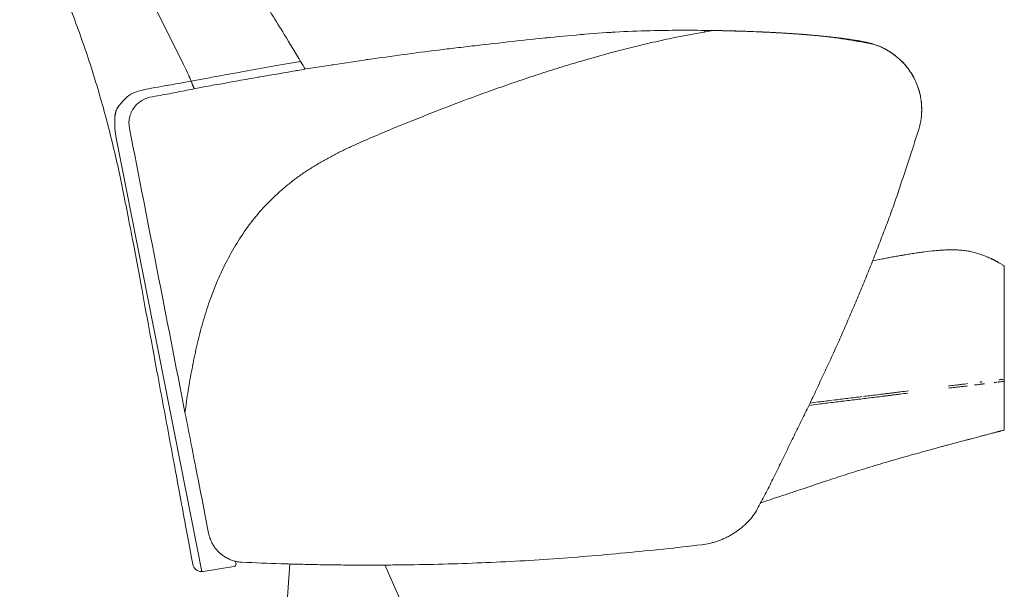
# Model space of a CAD drawing. Header units: metres. Extents: x 4.1 to 64.5, y -1.6 to 14.4.
# Tile 51 of 84: x 26.8 to 27.557, y -0.791 to -0.353. Entities that reach past the tile are written whole.
import ezdxf

# ---------------------------------------------------------------- set-up
doc = ezdxf.new("R2010")
doc.units = ezdxf.units.M
doc.layers.add('I-FURN', color=7, linetype='Continuous', lineweight=18)

# ---------------------------------------------------------------- blocks, each defined once
blk = doc.blocks.new('Furniture_Figueras-Seating_Smartseat_13011 - 13011-7677593-Corte 4')
at = {"layer": 'I-FURN'}
for p, q in [((26.92625, -0.38732), (26.87868, -0.29144)), ((26.87868, -0.29144), (26.92632, -0.38729)), ((27.32688, -0.36119), (27.32671, -0.36285)), ((26.94044, -0.77711), (26.87419, -0.44256)), ((27.55746, -0.63089), (27.55746, -0.54234)), ((27.5562, -0.62936), (27.55746, -0.6292)), ((27.55746, -0.63089), (27.5562, -0.63104)), ((27.55746, -0.66826), (27.55746, -0.6292)), ((26.96625, -0.76903), (26.96666, -0.7706)), ((27.00807, -0.77106), (27.00444, -0.82294)), ((27.09662, -0.80669), (27.08117, -0.77199)), ((26.96491, -0.77327), (26.94135, -0.77702))]:
    blk.add_line(p, q, dxfattribs=at)
for centre, radius, start, end in [((26.71574, -0.49177), 0.235, 22.9405, 26.38774), ((26.71577, -0.49176), 0.23504, 22.93779, 26.38859), ((26.71574, -0.49177), 0.235, 21.49403, 22.9405), ((26.71577, -0.49176), 0.23504, 21.49285, 22.93779), ((26.94025, -0.77011), 0.007, 190.45974, 271.561), ((26.96457, -0.77114), 0.00216, 279.04755, 14.55881), ((26.96457, -0.77114), 0.00216, 292.69202, 0.91435), ((26.96457, -0.77114), 0.00216, 292.69202, 0.91435), ((26.96457, -0.77114), 0.00216, 292.69202, 0.91435), ((26.96457, -0.77114), 0.00216, 292.69202, 0.91435), ((26.96457, -0.77114), 0.00216, 292.69202, 0.91435), ((26.96457, -0.77114), 0.00216, 292.69202, 0.91435), ((26.96457, -0.77114), 0.00216, 292.69202, 0.91435), ((26.96457, -0.77114), 0.00216, 292.69202, 0.91435), ((26.96457, -0.77114), 0.00216, 292.69202, 0.91435), ((26.96457, -0.77114), 0.00216, 292.69202, 0.91435), ((26.96457, -0.77114), 0.00216, 292.69202, 0.91435), ((26.96457, -0.77114), 0.00216, 292.69202, 0.91435), ((26.94025, -0.77011), 0.007, 231.01037, 271.561), ((26.94025, -0.77011), 0.007, 231.01037, 271.561), ((26.94025, -0.77011), 0.007, 231.01037, 271.561), ((26.94025, -0.77011), 0.007, 231.01037, 271.561), ((26.94025, -0.77011), 0.007, 231.01037, 271.561), ((26.94025, -0.77011), 0.007, 231.01037, 271.561), ((26.94025, -0.77011), 0.007, 231.01037, 271.561), ((26.94025, -0.77011), 0.007, 231.01037, 271.561), ((26.94025, -0.77011), 0.007, 231.01037, 271.561), ((26.94025, -0.77011), 0.007, 231.01037, 271.561), ((26.94025, -0.77011), 0.007, 231.01037, 271.561), ((26.94025, -0.77011), 0.007, 231.01037, 271.561), ((26.94025, -0.77011), 0.007, 271.561, 279.04755)]:
    blk.add_arc(centre, radius, start, end, dxfattribs=at)
for points, knots in [([(26.80034, -0.22954), (26.80146, -0.23465), (26.80436, -0.24671), (26.811, -0.26985), (26.82198, -0.30126), (26.83604, -0.33525), (26.8502, -0.37313), (26.86273, -0.41271), (26.87378, -0.45534), (26.88089, -0.48956), (26.89105, -0.54186), (26.89737, -0.5774), (26.90407, -0.61332), (26.91352, -0.66429), (26.92158, -0.70777), (26.92857, -0.74552), (26.93336, -0.77138)], [-1.738865, -1.738865, -1.738865, -1.738865, -1.67878, -1.589824, -1.484371, -1.363654, -1.233937, -1.096291, -0.964637, -0.820125, -0.684293, -0.54673, -0.410742, -0.265875, -0.118985, 0, 0, 0, 0]), ([(27.01636, -0.38511), (27.01258, -0.37877), (27.00131, -0.36005), (26.98459, -0.33363), (26.97356, -0.31605), (26.95226, -0.27916), (26.93987, -0.24817), (26.93218, -0.23126), (26.9314, -0.22954)], [-1.526254, -1.526254, -1.526254, -1.526254, -1.4571405, -1.35095, -1.2439944, -1.1232675, -0.9791095, -0.9627442, -0.9627442, -0.9627442, -0.9627442]), ([(26.92745, -0.65474), (26.92816, -0.64929), (26.92976, -0.63822), (26.93226, -0.62409), (26.93451, -0.6128), (26.93632, -0.60442), (26.9383, -0.5961), (26.94053, -0.58775), (26.94298, -0.57947), (26.94561, -0.57133), (26.94848, -0.56331), (26.95272, -0.5527), (26.95867, -0.53968), (26.96696, -0.52478), (26.97662, -0.51057), (26.98746, -0.49736), (26.99762, -0.48735), (27.00633, -0.47993), (27.01306, -0.47467), (27.02004, -0.46977), (27.02732, -0.46518), (27.03478, -0.46087), (27.0423, -0.45677), (27.04994, -0.45291), (27.05775, -0.44928), (27.06562, -0.44581), (27.07346, -0.4424), (27.08122, -0.43909), (27.09155, -0.43483), (27.10454, -0.42963), (27.12049, -0.42327), (27.14191, -0.41501), (27.16289, -0.4073), (27.18483, -0.39973), (27.20136, -0.39425), (27.21777, -0.38909), (27.23967, -0.38253), (27.2611, -0.37666), (27.28314, -0.37124), (27.3053, -0.36625), (27.32208, -0.36311), (27.33335, -0.36128)], [-1, -1, -1, -1, -0.96875, -0.9375, -0.921875, -0.90625, -0.890625, -0.875, -0.859375, -0.84375, -0.828125, -0.8125, -0.78125, -0.75, -0.71875, -0.6875, -0.65625, -0.640625, -0.625, -0.609375, -0.59375, -0.578125, -0.5625, -0.546875, -0.53125, -0.515625, -0.5, -0.484375, -0.46875, -0.4375, -0.40625, -0.375, -0.3125, -0.28125, -0.25, -0.21875, -0.1875, -0.125, -0.09375, -0.0625, 0, 0, 0, 0]), ([(27.25479, -0.36271), (27.25548, -0.36267), (27.25658, -0.3626), (27.25768, -0.36254), (27.2581, -0.36251)], [0.46083379, 0.46083379, 0.46083379, 0.46083379, 0.5, 0.52373916, 0.52373916, 0.52373916, 0.52373916]), ([(27.2581, -0.36251), (27.25768, -0.36254), (27.25658, -0.3626), (27.25548, -0.36267), (27.25479, -0.36271)], [0.47626084, 0.47626084, 0.47626084, 0.47626084, 0.5, 0.53916621, 0.53916621, 0.53916621, 0.53916621]), ([(27.33335, -0.36128), (27.33999, -0.36134), (27.35006, -0.36155), (27.36377, -0.36204), (27.37413, -0.36253), (27.38476, -0.36308), (27.39563, -0.36369), (27.40648, -0.36446), (27.41707, -0.3655), (27.42737, -0.36681), (27.44095, -0.36881), (27.4509, -0.37063), (27.45744, -0.37196)], [-1, -1, -1, -1, -0.833333, -0.75, -0.666667, -0.583333, -0.5, -0.416667, -0.333333, -0.25, -0.166667, 0, 0, 0, 0]), ([(27.45744, -0.37196), (27.45684, -0.37176), (27.45554, -0.37136), (27.45319, -0.37075), (27.45038, -0.37014), (27.44713, -0.36952), (27.44365, -0.36892), (27.44011, -0.36835), (27.43706, -0.3679), (27.43454, -0.36755), (27.4319, -0.3672), (27.42855, -0.36678), (27.42467, -0.36634), (27.42078, -0.36592), (27.41673, -0.36551), (27.41252, -0.36511), (27.40833, -0.36475), (27.40415, -0.36441), (27.39996, -0.36408), (27.39589, -0.36379), (27.39199, -0.36352), (27.38812, -0.36329), (27.38411, -0.36305), (27.37991, -0.36282), (27.37426, -0.36254), (27.36993, -0.36235), (27.36701, -0.36223)], [0, 0, 0, 0, 0.041667, 0.083333, 0.125, 0.166667, 0.208333, 0.25, 0.291667, 0.3125, 0.333333, 0.375, 0.416667, 0.458333, 0.5, 0.541667, 0.583333, 0.625, 0.666667, 0.708333, 0.75, 0.791667, 0.833333, 0.875, 0.916667, 1, 1, 1, 1]), ([(27.4468, -0.36947), (27.44574, -0.36927), (27.44352, -0.36888), (27.43997, -0.36832), (27.43686, -0.36787), (27.43432, -0.36752), (27.43239, -0.36727), (27.43045, -0.36702), (27.42785, -0.36671), (27.42455, -0.36633), (27.42053, -0.3659), (27.41645, -0.36549), (27.41231, -0.3651), (27.40677, -0.36461), (27.40123, -0.36417), (27.39584, -0.36379), (27.39055, -0.36344), (27.38387, -0.36303), (27.37549, -0.36259), (27.36985, -0.36234), (27.36701, -0.36223)], [0.1666667, 0.1666667, 0.1666667, 0.1666667, 0.2083333, 0.25, 0.2916667, 0.3125, 0.3333333, 0.3541667, 0.375, 0.4166667, 0.4583333, 0.5, 0.5416667, 0.5833333, 0.6666667, 0.7083333, 0.75, 0.8333333, 0.9166667, 1, 1, 1, 1]), ([(27.36724, -0.36224), (27.36748, -0.36225), (27.36869, -0.3623), (27.37085, -0.36239), (27.37295, -0.36249)], [0.5555556, 0.5555556, 0.5555556, 0.5555556, 0.5833333, 0.6666667, 0.6666667, 0.6666667, 0.6666667]), ([(27.1792, -0.36967), (27.16968, -0.37075), (27.15495, -0.3724), (27.13581, -0.37463), (27.12674, -0.37576), (27.12232, -0.37633)], [0, 0, 0, 0, 0.5, 0.75, 1, 1, 1, 1]), ([(27.41448, -0.3653), (27.42179, -0.366), (27.43452, -0.3674), (27.44928, -0.3698), (27.45531, -0.37126), (27.45744, -0.37196)], [0, 0, 0, 0, 0.4, 0.7, 1, 1, 1, 1]), ([(27.45744, -0.37196), (27.45602, -0.37149), (27.4524, -0.37054), (27.44241, -0.36857), (27.42908, -0.36676), (27.41813, -0.36565), (27.41448, -0.3653)], [0, 0, 0, 0, 0.2, 0.4, 0.8, 1, 1, 1, 1]), ([(27.45744, -0.37196), (27.46498, -0.37437), (27.47543, -0.3806), (27.48556, -0.39271), (27.49047, -0.40227), (27.49274, -0.41017), (27.49365, -0.41588), (27.4943, -0.42451), (27.49334, -0.43177), (27.49165, -0.43731)], [0, 0, 0, 0, 0.285714, 0.428571, 0.571429, 0.678571, 0.732143, 0.785714, 1, 1, 1, 1]), ([(27.45897, -0.3725), (27.45954, -0.3727), (27.46084, -0.37316), (27.46136, -0.37339), (27.46136, -0.37339)], [0.1110565, 0.1110565, 0.1110565, 0.1110565, 0.25, 0.5, 0.5, 0.5, 0.5]), ([(27.46136, -0.37339), (27.46136, -0.37339), (27.46084, -0.37316), (27.45953, -0.3727), (27.45897, -0.3725)], [0.5, 0.5, 0.5, 0.5, 0.75, 0.8888196, 0.8888196, 0.8888196, 0.8888196]), ([(26.87419, -0.44256), (26.87203, -0.42498), (26.88618, -0.40723), (26.88734, -0.40838), (26.9264, -0.40123), (26.93215, -0.40017)], [-0.5097264, -0.5097264, -0.5097264, -0.5097264, -0.4637727, -0.2653678, -0.2351209, -0.2351209, -0.2351209, -0.2351209]), ([(26.90053, -0.41251), (26.89832, -0.41299), (26.89404, -0.41469), (26.88823, -0.4197), (26.88435, -0.4273), (26.88417, -0.43351), (26.88475, -0.43648)], [-1, -1, -1, -1, -0.785714, -0.571429, -0.285714, 0, 0, 0, 0]), ([(26.87511, -0.42154), (26.87567, -0.42046), (26.87641, -0.41954), (26.87711, -0.41869), (26.87722, -0.41856)], [-0.47616867, -0.47616867, -0.47616867, -0.47616867, -0.46377266, -0.46139296, -0.46139296, -0.46139296, -0.46139296]), ([(27.49165, -0.43731), (27.48912, -0.44522), (27.48518, -0.45728), (27.4796, -0.47431), (27.47528, -0.48737), (27.47079, -0.50023), (27.46614, -0.51272), (27.46216, -0.52305), (27.45892, -0.53137), (27.45647, -0.53771), (27.454, -0.54402), (27.45067, -0.55225), (27.44645, -0.56236), (27.44212, -0.57249), (27.43859, -0.58075), (27.4359, -0.58708), (27.43316, -0.59345), (27.42944, -0.60184), (27.42468, -0.61224), (27.41985, -0.62259), (27.41599, -0.63085), (27.4131, -0.63709), (27.41023, -0.64324), (27.40639, -0.6512), (27.40157, -0.66094), (27.39576, -0.67264), (27.3899, -0.68472), (27.38399, -0.697), (27.37805, -0.70899), (27.37206, -0.72066), (27.36805, -0.72816), (27.36604, -0.73181)], [-1, -1, -1, -1, -0.916667, -0.875, -0.833333, -0.791667, -0.75, -0.708333, -0.6875, -0.666667, -0.645833, -0.625, -0.583333, -0.541667, -0.520833, -0.5, -0.479167, -0.458333, -0.416667, -0.375, -0.354167, -0.333333, -0.3125, -0.291667, -0.25, -0.208333, -0.166667, -0.125, -0.083333, -0.041667, 0, 0, 0, 0]), ([(27.45628, -0.53832), (27.45878, -0.53781), (27.46255, -0.53706), (27.46762, -0.53607), (27.47153, -0.53533), (27.47481, -0.53473), (27.47713, -0.53431), (27.47846, -0.53408), (27.47947, -0.53391), (27.48048, -0.53373), (27.48184, -0.5335), (27.48426, -0.5331), (27.48779, -0.53254), (27.49204, -0.53191), (27.49762, -0.53116), (27.50291, -0.53058), (27.50764, -0.53019), (27.51032, -0.53003), (27.51231, -0.52993), (27.51423, -0.52986), (27.5174, -0.5298), (27.52147, -0.52987), (27.52509, -0.53015), (27.52779, -0.53048), (27.52973, -0.53078), (27.53162, -0.53114), (27.53409, -0.53169), (27.53704, -0.5325), (27.54026, -0.53359), (27.54305, -0.53468), (27.54517, -0.53559), (27.54675, -0.53632), (27.54779, -0.53681), (27.54856, -0.53719), (27.54915, -0.53748), (27.5497, -0.53777), (27.55032, -0.53809), (27.55095, -0.53842), (27.55157, -0.53875), (27.55219, -0.53909), (27.55281, -0.53944), (27.5535, -0.53984), (27.55464, -0.54052), (27.55561, -0.54113), (27.5562, -0.5415)], [0.4047545, 0.4047545, 0.4047545, 0.4047545, 0.4230769, 0.4326923, 0.4423077, 0.4519231, 0.4567308, 0.4591346, 0.4615385, 0.4639423, 0.4663462, 0.4711538, 0.4807692, 0.4903846, 0.5, 0.5192308, 0.5288462, 0.5384615, 0.5432692, 0.5480769, 0.5576923, 0.5769231, 0.5961538, 0.6057692, 0.6153846, 0.625, 0.6346154, 0.6538462, 0.6730769, 0.6923077, 0.7115385, 0.7307692, 0.75, 0.7596154, 0.7692308, 0.7788462, 0.7884615, 0.8076923, 0.8269231, 0.8461538, 0.8653846, 0.8846154, 0.9230769, 1, 1, 1, 1]), ([(27.51461, -0.63446), (27.51631, -0.63425), (27.51946, -0.63387), (27.52343, -0.63338), (27.52667, -0.63298), (27.52849, -0.63276), (27.52927, -0.63266)], [0.54166667, 0.54166667, 0.54166667, 0.54166667, 0.55555556, 0.56944444, 0.58333333, 0.59496787, 0.59496787, 0.59496787, 0.59496787]), ([(27.52927, -0.63435), (27.52849, -0.63445), (27.52667, -0.63467), (27.52343, -0.63507), (27.52078, -0.63539), (27.51933, -0.63557)], [0.40503213, 0.40503213, 0.40503213, 0.40503213, 0.41666667, 0.43055556, 0.44444444, 0.44444444, 0.44444444, 0.44444444]), ([(27.54039, -0.63299), (27.54023, -0.633), (27.53991, -0.63304), (27.53929, -0.63312), (27.53819, -0.63326), (27.5366, -0.63345), (27.53525, -0.63362), (27.53454, -0.6337)], [0.33333333, 0.33333333, 0.33333333, 0.33333333, 0.33680556, 0.34027778, 0.34722222, 0.36111111, 0.375, 0.375, 0.375, 0.375]), ([(27.53861, -0.63152), (27.53889, -0.63148), (27.53932, -0.63143), (27.53991, -0.63136), (27.54023, -0.63132), (27.54039, -0.6313)], [0.6535576, 0.6535576, 0.6535576, 0.6535576, 0.65972222, 0.66319444, 0.66666667, 0.66666667, 0.66666667, 0.66666667]), ([(27.54216, -0.63277), (27.54188, -0.6328), (27.54146, -0.63285), (27.54086, -0.63293), (27.54055, -0.63297), (27.54039, -0.63299)], [0.31944444, 0.31944444, 0.31944444, 0.31944444, 0.32638889, 0.32986111, 0.33333333, 0.33333333, 0.33333333, 0.33333333]), ([(27.55199, -0.63156), (27.55199, -0.63156), (27.55173, -0.63159), (27.55129, -0.63165), (27.5505, -0.63174), (27.55001, -0.6318), (27.54974, -0.63184)], [0.16581976, 0.16581976, 0.16581976, 0.16581976, 0.16666667, 0.19444444, 0.20833333, 0.22222222, 0.22222222, 0.22222222, 0.22222222]), ([(27.5562, -0.63104), (27.5558, -0.63109), (27.55514, -0.63117), (27.55418, -0.63129), (27.55336, -0.63139), (27.55289, -0.63145), (27.55266, -0.63148)], [0, 0, 0, 0, 0.0555556, 0.0833333, 0.1111111, 0.1388889, 0.1388889, 0.1388889, 0.1388889]), ([(27.55338, -0.6297), (27.55364, -0.62967), (27.55418, -0.6296), (27.55514, -0.62949), (27.5558, -0.62941), (27.5562, -0.62936)], [0.8888889, 0.8888889, 0.8888889, 0.8888889, 0.9166667, 0.9444444, 1, 1, 1, 1]), ([(27.4259, -0.64535), (27.42952, -0.64491), (27.4369, -0.644), (27.44428, -0.6431), (27.44803, -0.64264)], [0.33418792, 0.33418792, 0.33418792, 0.33418792, 0.36111111, 0.38847639, 0.38847639, 0.38847639, 0.38847639]), ([(27.44915, -0.6425), (27.45074, -0.64231), (27.45415, -0.64189), (27.45759, -0.64146), (27.45943, -0.64124)], [0.39120473, 0.39120473, 0.39120473, 0.39120473, 0.40277778, 0.41609165, 0.41609165, 0.41609165, 0.41609165]), ([(27.45967, -0.64121), (27.4616, -0.64097), (27.46449, -0.64062), (27.46789, -0.6402), (27.46984, -0.63996), (27.47081, -0.63984), (27.4713, -0.63978)], [0.41666667, 0.41666667, 0.41666667, 0.41666667, 0.43055556, 0.4375, 0.44097222, 0.44444444, 0.44444444, 0.44444444, 0.44444444]), ([(27.4713, -0.64147), (27.47081, -0.64153), (27.46984, -0.64165), (27.46789, -0.64189), (27.46463, -0.64229), (27.46186, -0.64263), (27.46007, -0.64285)], [0.55555556, 0.55555556, 0.55555556, 0.55555556, 0.55902778, 0.5625, 0.56944444, 0.58237093, 0.58237093, 0.58237093, 0.58237093]), ([(27.4713, -0.63978), (27.47179, -0.63972), (27.47278, -0.6396), (27.47479, -0.63935), (27.47634, -0.63916), (27.47738, -0.63903)], [0.44444444, 0.44444444, 0.44444444, 0.44444444, 0.44791667, 0.45138889, 0.45833333, 0.45833333, 0.45833333, 0.45833333]), ([(27.48328, -0.64), (27.48128, -0.64024), (27.47824, -0.64062), (27.47479, -0.64104), (27.47285, -0.64128), (27.47194, -0.64139), (27.47152, -0.64144)], [0.52886095, 0.52886095, 0.52886095, 0.52886095, 0.54166667, 0.54861111, 0.55208333, 0.55504374, 0.55504374, 0.55504374, 0.55504374]), ([(27.42532, -0.64711), (27.42166, -0.64756), (27.41559, -0.64831), (27.40962, -0.64904), (27.40721, -0.64934)], [0.6672514, 0.6672514, 0.6672514, 0.6672514, 0.69444444, 0.71282525, 0.71282525, 0.71282525, 0.71282525]), ([(27.40807, -0.64754), (27.41019, -0.64728), (27.41579, -0.6466), (27.42146, -0.6459), (27.42502, -0.64546)], [0.28936476, 0.28936476, 0.28936476, 0.28936476, 0.30555556, 0.33199847, 0.33199847, 0.33199847, 0.33199847]), ([(27.45392, -0.6436), (27.45201, -0.64384), (27.44629, -0.64454), (27.43689, -0.64569), (27.4294, -0.64661), (27.42572, -0.64706)], [0.59722222, 0.59722222, 0.59722222, 0.59722222, 0.61111111, 0.63888889, 0.66624816, 0.66624816, 0.66624816, 0.66624816]), ([(27.5562, -0.66861), (27.55586, -0.6687), (27.55536, -0.66884), (27.55469, -0.66902), (27.55418, -0.66916), (27.55371, -0.66928), (27.55327, -0.6694), (27.5528, -0.66953), (27.55223, -0.66968), (27.55159, -0.66985), (27.55092, -0.67002), (27.55012, -0.67023), (27.54909, -0.6705), (27.54787, -0.67082), (27.5465, -0.67118), (27.54483, -0.67162), (27.54273, -0.67217), (27.54005, -0.67287), (27.53685, -0.67372), (27.5338, -0.67452), (27.5315, -0.67513), (27.53015, -0.67549), (27.52913, -0.67576), (27.52809, -0.67604), (27.52668, -0.67641), (27.52417, -0.67708), (27.52038, -0.67809), (27.51613, -0.67923), (27.51234, -0.68025), (27.50929, -0.68108), (27.50594, -0.68199), (27.50112, -0.68331), (27.49585, -0.68476), (27.49036, -0.68629), (27.48619, -0.68746), (27.48272, -0.68843), (27.47998, -0.68921), (27.47796, -0.68979), (27.47595, -0.69036), (27.47327, -0.69113), (27.46992, -0.6921), (27.46591, -0.69327), (27.46058, -0.69484), (27.45399, -0.69681), (27.44617, -0.69921), (27.43882, -0.70152), (27.43183, -0.70376), (27.4247, -0.70608), (27.41455, -0.70944), (27.40282, -0.71338), (27.39107, -0.71734), (27.3826, -0.72016), (27.37564, -0.72243), (27.3714, -0.72379), (27.36983, -0.72429)], [0, 0, 0, 0, 0.0384615, 0.0576923, 0.0769231, 0.0961538, 0.1153846, 0.1346154, 0.1538462, 0.1730769, 0.1923077, 0.2115385, 0.2307692, 0.25, 0.2692308, 0.2884615, 0.3076923, 0.3269231, 0.3461538, 0.3653846, 0.375, 0.3798077, 0.3846154, 0.3894231, 0.3942308, 0.4038462, 0.4230769, 0.4423077, 0.4519231, 0.4615385, 0.4711538, 0.4807692, 0.5, 0.5096154, 0.5192308, 0.5288462, 0.5336538, 0.5384615, 0.5432692, 0.5480769, 0.5576923, 0.5673077, 0.5769231, 0.5961538, 0.6153846, 0.6346154, 0.6538462, 0.6730769, 0.6923077, 0.7307692, 0.75, 0.7692308, 0.7884615, 0.799811, 0.799811, 0.799811, 0.799811]), ([(27.36604, -0.73181), (27.36365, -0.73522), (27.35953, -0.73993), (27.354, -0.74454), (27.35065, -0.74692), (27.34805, -0.74857), (27.34537, -0.75008), (27.34262, -0.75144), (27.33979, -0.75266), (27.3369, -0.75374), (27.33394, -0.75467), (27.32993, -0.7557), (27.32685, -0.75624), (27.32478, -0.75648)], [0, 0, 0, 0, 0.25, 0.375, 0.4375, 0.5, 0.5625, 0.625, 0.6875, 0.75, 0.8125, 0.875, 1, 1, 1, 1]), ([(26.97124, -0.76989), (26.9701, -0.76983), (26.96843, -0.76964), (26.9663, -0.7692), (26.96474, -0.76878), (26.96324, -0.76829), (26.9618, -0.76772), (26.96064, -0.76718), (26.95975, -0.76672), (26.95909, -0.76636), (26.95844, -0.76599), (26.95761, -0.76547), (26.9566, -0.76478), (26.95564, -0.76406), (26.9549, -0.76345), (26.95435, -0.76297), (26.95382, -0.76249), (26.95313, -0.76182), (26.95231, -0.76097), (26.95137, -0.75989), (26.95048, -0.75875), (26.94965, -0.75755), (26.94888, -0.75631), (26.94816, -0.75501), (26.9473, -0.7532), (26.94637, -0.7508), (26.94585, -0.74875), (26.94564, -0.7477)], [0, 0, 0, 0, 0.083333, 0.125, 0.166667, 0.208333, 0.25, 0.291667, 0.3125, 0.333333, 0.354167, 0.375, 0.416667, 0.458333, 0.479167, 0.5, 0.520833, 0.541667, 0.583333, 0.625, 0.666667, 0.708333, 0.75, 0.791667, 0.833333, 0.916667, 1, 1, 1, 1]), ([(27.32478, -0.75648), (27.30531, -0.7588), (27.27601, -0.76185), (27.23664, -0.76536), (27.20704, -0.76765), (27.17765, -0.76939), (27.14826, -0.7707), (27.11858, -0.77161), (27.09389, -0.772), (27.0745, -0.77213), (27.06009, -0.77213), (27.04567, -0.77202), (27.03106, -0.77181), (27.01625, -0.77149), (26.9964, -0.77092), (26.98134, -0.77034), (26.97124, -0.76989)], [-1, -1, -1, -1, -0.833333, -0.75, -0.666667, -0.583333, -0.5, -0.416667, -0.333333, -0.291667, -0.25, -0.208333, -0.166667, -0.125, -0.083333, 0, 0, 0, 0])]:
    blk.add_open_spline(points, degree=3, knots=knots, dxfattribs=at)
for points in [[(27.28848, -0.36133), (27.27925, -0.36152), (27.26137, -0.36219), (27.24378, -0.36341), (27.23487, -0.36415)], [(27.28167, -0.3615), (27.28233, -0.36148), (27.28298, -0.36146), (27.28364, -0.36145)], [(27.28364, -0.36145), (27.28298, -0.36146), (27.28233, -0.36148), (27.28167, -0.3615)], [(27.28364, -0.36145), (27.28411, -0.36143), (27.28459, -0.36142), (27.28507, -0.36141)], [(27.28507, -0.36141), (27.28459, -0.36142), (27.28411, -0.36143), (27.28364, -0.36145)], [(27.33335, -0.36128), (27.3254, -0.36114), (27.31021, -0.36101), (27.29567, -0.36117), (27.28848, -0.36133)], [(27.31506, -0.36109), (27.31537, -0.36109), (27.31569, -0.36109), (27.31601, -0.36109)], [(27.31601, -0.36109), (27.31569, -0.36109), (27.31537, -0.36109), (27.31506, -0.36109)], [(27.31696, -0.3611), (27.31727, -0.3611), (27.31759, -0.3611), (27.31791, -0.3611)], [(27.31791, -0.3611), (27.31759, -0.3611), (27.31727, -0.3611), (27.31696, -0.3611)], [(27.36701, -0.36223), (27.36054, -0.36197), (27.34767, -0.36154), (27.33513, -0.36129), (27.32897, -0.36121)], [(27.36701, -0.36223), (27.36054, -0.36197), (27.34767, -0.36154), (27.33513, -0.36129), (27.32897, -0.36121)], [(27.33828, -0.36137), (27.33727, -0.36135), (27.33626, -0.36133), (27.33526, -0.36131)], [(27.33828, -0.36137), (27.33727, -0.36135), (27.33626, -0.36133), (27.33526, -0.36131)], [(27.33828, -0.36137), (27.33727, -0.36135), (27.33626, -0.36133), (27.33526, -0.36131)], [(27.33828, -0.36137), (27.33727, -0.36135), (27.33626, -0.36133), (27.33526, -0.36131)], [(27.33828, -0.36137), (27.33727, -0.36135), (27.33626, -0.36133), (27.33526, -0.36131)], [(27.33526, -0.36131), (27.33626, -0.36133), (27.33727, -0.36135), (27.33828, -0.36137)], [(27.33828, -0.36137), (27.33727, -0.36135), (27.33626, -0.36133), (27.33526, -0.36131)], [(27.3395, -0.36137), (27.3391, -0.36137), (27.33869, -0.36137), (27.33828, -0.36137)], [(27.33828, -0.36137), (27.33869, -0.36137), (27.3391, -0.36137), (27.3395, -0.36137)], [(27.37295, -0.36249), (27.37015, -0.36236), (27.36821, -0.36228), (27.36724, -0.36224)], [(27.23487, -0.36415), (27.22612, -0.3649), (27.20818, -0.36656), (27.18877, -0.36858), (27.1792, -0.36967)], [(27.20385, -0.36705), (27.20522, -0.36691), (27.20658, -0.36678), (27.20794, -0.36664)], [(27.20794, -0.36664), (27.20658, -0.36678), (27.20522, -0.36691), (27.20385, -0.36705)], [(27.23069, -0.3645), (27.23209, -0.36438), (27.23348, -0.36426), (27.23487, -0.36415)], [(27.23487, -0.36415), (27.23348, -0.36426), (27.23209, -0.36438), (27.23069, -0.3645)], [(27.39992, -0.36408), (27.39931, -0.36404), (27.39872, -0.364), (27.39812, -0.36395)], [(27.39812, -0.36395), (27.39871, -0.364), (27.39931, -0.36404), (27.39992, -0.36408)], [(27.12232, -0.37633), (27.11285, -0.37745), (27.09521, -0.37977), (27.07767, -0.38224), (27.06829, -0.38351)], [(27.45744, -0.37196), (27.45694, -0.3718), (27.4564, -0.37164), (27.45584, -0.37148)], [(27.46581, -0.37546), (27.46508, -0.37508), (27.46299, -0.37402), (27.45954, -0.37263), (27.45744, -0.37196)], [(27.46581, -0.37546), (27.4652, -0.37514), (27.46422, -0.37464), (27.46284, -0.37402)], [(27.46737, -0.37632), (27.46641, -0.37577), (27.46542, -0.37525), (27.46442, -0.37476)], [(27.46442, -0.37476), (27.46542, -0.37525), (27.46641, -0.37577), (27.46737, -0.37632)], [(27.46464, -0.37487), (27.46509, -0.37509), (27.46548, -0.37529), (27.46581, -0.37546)], [(27.46581, -0.37546), (27.46548, -0.37529), (27.46509, -0.37509), (27.46464, -0.37487)], [(27.46464, -0.37487), (27.46509, -0.37509), (27.46548, -0.37529), (27.46581, -0.37546)], [(27.46581, -0.37546), (27.46548, -0.37529), (27.46509, -0.37509), (27.46464, -0.37487)], [(27.46464, -0.37487), (27.46509, -0.37509), (27.46548, -0.37529), (27.46581, -0.37546)], [(27.46581, -0.37546), (27.46548, -0.37529), (27.46509, -0.37509), (27.46464, -0.37487)], [(27.46464, -0.37487), (27.46509, -0.37509), (27.46548, -0.37529), (27.46581, -0.37546)], [(27.46581, -0.37546), (27.46548, -0.37529), (27.46509, -0.37509), (27.46464, -0.37487)], [(27.46464, -0.37487), (27.46509, -0.37509), (27.46548, -0.37529), (27.46581, -0.37546)], [(27.46581, -0.37546), (27.46548, -0.37529), (27.46509, -0.37509), (27.46464, -0.37487)], [(27.46464, -0.37487), (27.46509, -0.37509), (27.46548, -0.37529), (27.46581, -0.37546)], [(27.46464, -0.37487), (27.46509, -0.37509), (27.46548, -0.37529), (27.46581, -0.37546)], [(27.46581, -0.37546), (27.46548, -0.37529), (27.46509, -0.37509), (27.46464, -0.37487)], [(27.46581, -0.37546), (27.46552, -0.37531), (27.46515, -0.37512), (27.46469, -0.37489)], [(27.46469, -0.37489), (27.46515, -0.37512), (27.46552, -0.37531), (27.46581, -0.37546)], [(27.46581, -0.37546), (27.46552, -0.37531), (27.46515, -0.37512), (27.46469, -0.37489)], [(27.46469, -0.37489), (27.46515, -0.37512), (27.46552, -0.37531), (27.46581, -0.37546)], [(27.46581, -0.37546), (27.46552, -0.37531), (27.46515, -0.37512), (27.46469, -0.37489)], [(27.46469, -0.37489), (27.46515, -0.37512), (27.46552, -0.37531), (27.46581, -0.37546)], [(27.46581, -0.37546), (27.46552, -0.37531), (27.46515, -0.37512), (27.46469, -0.37489)], [(27.46469, -0.37489), (27.46515, -0.37512), (27.46552, -0.37531), (27.46581, -0.37546)], [(27.46581, -0.37546), (27.46552, -0.37531), (27.46515, -0.37512), (27.46469, -0.37489)], [(27.46469, -0.37489), (27.46515, -0.37512), (27.46552, -0.37531), (27.46581, -0.37546)], [(27.46469, -0.37489), (27.46515, -0.37512), (27.46552, -0.37531), (27.46581, -0.37546)], [(27.46581, -0.37546), (27.46552, -0.37531), (27.46515, -0.37512), (27.46469, -0.37489)], [(27.46469, -0.37489), (27.46515, -0.37512), (27.46552, -0.37531), (27.46581, -0.37546)], [(27.46581, -0.37546), (27.46619, -0.37567), (27.46638, -0.37577), (27.46638, -0.37577)], [(27.46638, -0.37577), (27.46638, -0.37577), (27.46619, -0.37567), (27.46581, -0.37546)], [(27.46581, -0.37546), (27.46619, -0.37566), (27.46638, -0.37577), (27.46638, -0.37577)], [(27.46638, -0.37577), (27.46638, -0.37577), (27.46619, -0.37566), (27.46581, -0.37546)], [(27.46965, -0.37769), (27.46934, -0.37749), (27.46902, -0.37729), (27.46871, -0.3771)], [(27.46871, -0.3771), (27.46902, -0.37729), (27.46934, -0.37749), (27.46965, -0.37769)], [(27.47351, -0.3804), (27.47227, -0.37944), (27.47098, -0.37853), (27.46965, -0.37769)], [(27.46965, -0.37769), (27.47098, -0.37853), (27.47227, -0.37944), (27.47351, -0.3804)], [(26.93222, -0.40016), (26.95364, -0.39621), (26.98313, -0.3907), (27.01636, -0.38511)], [(27.06829, -0.38351), (27.05954, -0.3848), (27.04135, -0.38749), (27.02294, -0.39045), (27.01391, -0.39199)], [(27.01636, -0.38511), (27.01762, -0.38723), (27.01881, -0.38923), (27.01989, -0.39107)], [(27.06617, -0.38382), (27.06691, -0.38372), (27.06764, -0.38362), (27.06837, -0.38352)], [(27.06837, -0.38352), (27.06764, -0.38362), (27.06691, -0.38372), (27.06617, -0.38382)], [(27.48249, -0.38924), (27.48128, -0.38773), (27.47999, -0.38628), (27.47863, -0.38491)], [(27.47863, -0.38491), (27.47999, -0.38628), (27.48128, -0.38773), (27.48249, -0.38924)], [(27.01391, -0.39199), (27.00441, -0.39361), (26.98506, -0.39691), (26.96564, -0.40038), (26.95602, -0.40215)], [(27.01245, -0.39224), (27.01293, -0.39216), (27.01342, -0.39207), (27.0139, -0.39199)], [(27.03957, -0.38783), (27.04016, -0.38774), (27.04074, -0.38765), (27.04133, -0.38756)], [(27.04133, -0.38756), (27.04074, -0.38765), (27.04016, -0.38774), (27.03957, -0.38783)], [(26.98391, -0.39715), (26.98429, -0.39708), (26.98467, -0.39702), (26.98505, -0.39695)], [(27.48873, -0.39915), (27.48785, -0.39733), (27.48687, -0.39556), (27.48578, -0.39385)], [(27.48578, -0.39385), (27.48687, -0.39556), (27.48785, -0.39733), (27.48873, -0.39915)], [(26.95602, -0.40215), (26.95103, -0.40297), (26.94148, -0.40462), (26.92879, -0.40718), (26.91574, -0.4098), (26.90584, -0.4116), (26.90053, -0.41251)], [(27.49262, -0.41025), (27.49214, -0.40815), (27.49153, -0.40607), (27.49079, -0.40404)], [(27.49079, -0.40404), (27.49153, -0.40607), (27.49214, -0.40815), (27.49262, -0.41025)], [(27.49377, -0.42623), (27.49408, -0.42248), (27.49398, -0.41871), (27.49348, -0.41499)], [(27.49348, -0.41499), (27.49398, -0.41871), (27.49408, -0.42248), (27.49377, -0.42623)], [(26.8736, -0.42715), (26.87383, -0.42507), (26.87424, -0.42355), (26.87473, -0.42237)], [(26.87362, -0.42647), (26.87381, -0.42498), (26.8741, -0.42379), (26.87444, -0.42282)], [(26.87362, -0.42647), (26.87381, -0.42498), (26.8741, -0.42379), (26.87444, -0.42282)], [(26.87362, -0.42647), (26.87381, -0.42498), (26.8741, -0.42379), (26.87444, -0.42282)], [(26.87362, -0.42647), (26.87381, -0.42498), (26.8741, -0.42379), (26.87444, -0.42282)], [(26.87362, -0.42647), (26.87381, -0.42498), (26.8741, -0.42379), (26.87444, -0.42282)], [(26.87362, -0.42647), (26.87381, -0.42498), (26.8741, -0.42379), (26.87444, -0.42282)], [(26.87419, -0.44256), (26.8735, -0.43694), (26.8733, -0.43278), (26.87342, -0.42963)], [(26.88475, -0.43648), (26.89187, -0.47287), (26.90611, -0.54565), (26.92034, -0.61838), (26.92745, -0.65474)], [(27.5562, -0.5415), (27.55704, -0.54206), (27.55746, -0.54234), (27.55746, -0.54234)], [(27.5192, -0.63559), (27.51778, -0.63576), (27.51625, -0.63595), (27.51461, -0.63615)], [(27.45967, -0.6429), (27.45783, -0.64312), (27.456, -0.64335), (27.45417, -0.64357)], [(27.47754, -0.63901), (27.47958, -0.63876), (27.48167, -0.63851), (27.48378, -0.63825)], [(26.94564, -0.7477), (26.94286, -0.73347), (26.93704, -0.70374), (26.93073, -0.67149), (26.92745, -0.65474)], [(27.55746, -0.66826), (27.55746, -0.66826), (27.55704, -0.66837), (27.5562, -0.66861)]]:
    blk.add_open_spline(points, degree=3, dxfattribs=at)
blk = doc.blocks.new('4 GRE - ESCOLA DE CINEMA E AUDIOVISUAL CINE REX R07_rvt-1-Corte 4')
at = {"layer": 'I-FURN', "lineweight": 18}
blk.add_blockref('Furniture_Figueras-Seating_Smartseat_13011 - 13011-7677593-Corte 4', (0, 0), dxfattribs=at)

msp = doc.modelspace()

# ---------------------------------------------------------------- block references
at = {"lineweight": 5}
msp.add_blockref('4 GRE - ESCOLA DE CINEMA E AUDIOVISUAL CINE REX R07_rvt-1-Corte 4', (0, 0), dxfattribs=at)

doc.saveas('drawing.dxf')
